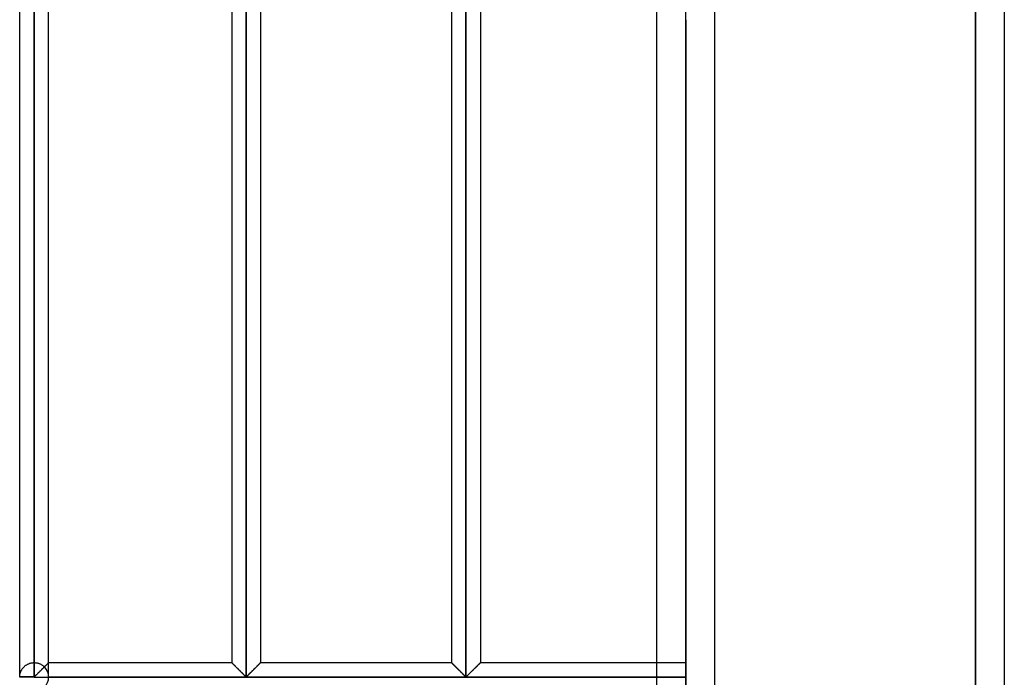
# Model space of a CAD drawing. Header units: millimetres. Extents: x -315 to 376, y -690 to 690.
# Tile 12 of 20: x -315 to -145, y 113 to 227. Entities that reach past the tile are written whole.
import ezdxf

# ---------------------------------------------------------------- set-up
doc = ezdxf.new("R2010")
doc.units = ezdxf.units.MM
doc.layers.add('MAIN-1', color=7, linetype='Continuous')
doc.layers.add('MAIN-2', color=7, linetype='Continuous')

msp = doc.modelspace()

# ---------------------------------------------------------------- linework, layer by layer
at = {"layer": 'MAIN-1'}
for p, q in [((-200, -690), (-200, 690)), ((-315, 113.4), (-315, 339.93)), ((-312.5, 113.4), (-312.5, 339.93)), ((-275.9, 339.93), (-275.9, 113.4)), ((-237.95, 339.93), (-237.95, 113.4)), ((-310, 115.83), (-310, 337.5)), ((-278.4, 337.5), (-278.4, 115.83)), ((-273.4, 337.5), (-273.4, 115.83)), ((-240.45, 337.5), (-240.45, 115.83)), ((-235.45, 337.5), (-235.45, 115.83)), ((-205, 115.83), (-205, 268)), ((-310.2, 115.64), (-310.26, 115.57)), ((-310.14, 115.7), (-310.2, 115.64)), ((-310.09, 115.74), (-310.14, 115.7)), ((-310.05, 115.78), (-310.09, 115.74)), ((-310.02, 115.81), (-310.05, 115.78)), ((-310.01, 115.83), (-310.02, 115.81)), ((-310, 115.83), (-310.01, 115.83)), ((-310, 115.83), (-278.4, 115.83)), ((-278.39, 115.83), (-278.4, 115.83)), ((-278.38, 115.81), (-278.39, 115.83)), ((-278.36, 115.79), (-278.38, 115.81)), ((-278.33, 115.76), (-278.36, 115.79)), ((-278.29, 115.72), (-278.33, 115.76)), ((-278.24, 115.67), (-278.29, 115.72)), ((-278.18, 115.61), (-278.24, 115.67)), ((-278.12, 115.55), (-278.18, 115.61)), ((-273.62, 115.61), (-273.68, 115.55)), ((-273.56, 115.67), (-273.62, 115.61)), ((-273.51, 115.72), (-273.56, 115.67)), ((-273.47, 115.76), (-273.51, 115.72)), ((-273.44, 115.79), (-273.47, 115.76)), ((-273.42, 115.81), (-273.44, 115.79)), ((-273.41, 115.83), (-273.42, 115.81)), ((-273.4, 115.83), (-273.41, 115.83)), ((-273.4, 115.83), (-240.45, 115.83)), ((-240.44, 115.83), (-240.45, 115.83)), ((-240.43, 115.81), (-240.44, 115.83)), ((-240.41, 115.79), (-240.43, 115.81)), ((-240.38, 115.76), (-240.41, 115.79)), ((-240.34, 115.72), (-240.38, 115.76)), ((-240.29, 115.67), (-240.34, 115.72)), ((-240.23, 115.61), (-240.29, 115.67)), ((-240.17, 115.55), (-240.23, 115.61)), ((-235.67, 115.61), (-235.73, 115.55)), ((-235.61, 115.67), (-235.67, 115.61)), ((-235.56, 115.72), (-235.61, 115.67)), ((-235.52, 115.76), (-235.56, 115.72)), ((-235.49, 115.79), (-235.52, 115.76)), ((-235.47, 115.81), (-235.49, 115.79)), ((-235.46, 115.83), (-235.47, 115.81)), ((-235.45, 115.83), (-235.46, 115.83)), ((-235.45, 115.83), (-200, 115.83)), ((-311.84, 113.99), (-311.94, 113.89)), ((-311.74, 114.1), (-311.84, 113.99)), ((-311.63, 114.2), (-311.74, 114.1)), ((-311.53, 114.31), (-311.63, 114.2)), ((-311.42, 114.41), (-311.53, 114.31)), ((-311.31, 114.52), (-311.42, 114.41)), ((-311.2, 114.63), (-311.31, 114.52)), ((-311.1, 114.74), (-311.2, 114.63)), ((-310.99, 114.84), (-311.1, 114.74)), ((-310.89, 114.95), (-310.99, 114.84)), ((-310.79, 115.05), (-310.89, 114.95)), ((-310.69, 115.14), (-310.79, 115.05)), ((-310.6, 115.24), (-310.69, 115.14)), ((-310.51, 115.33), (-310.6, 115.24)), ((-310.42, 115.42), (-310.51, 115.33)), ((-310.34, 115.5), (-310.42, 115.42)), ((-310.26, 115.57), (-310.34, 115.5)), ((-278.05, 115.48), (-278.12, 115.55)), ((-277.97, 115.41), (-278.05, 115.48)), ((-277.89, 115.33), (-277.97, 115.41)), ((-277.81, 115.25), (-277.89, 115.33)), ((-277.73, 115.16), (-277.81, 115.25)), ((-277.64, 115.07), (-277.73, 115.16)), ((-277.55, 114.98), (-277.64, 115.07)), ((-277.46, 114.89), (-277.55, 114.98)), ((-277.36, 114.8), (-277.46, 114.89)), ((-277.26, 114.7), (-277.36, 114.8)), ((-277.17, 114.6), (-277.26, 114.7)), ((-277.07, 114.5), (-277.17, 114.6)), ((-276.97, 114.41), (-277.07, 114.5)), ((-276.87, 114.31), (-276.97, 114.41)), ((-276.77, 114.21), (-276.87, 114.31)), ((-276.68, 114.12), (-276.77, 114.21)), ((-276.58, 114.02), (-276.68, 114.12)), ((-276.49, 113.93), (-276.58, 114.02)), ((-276.4, 113.84), (-276.49, 113.93)), ((-275.31, 113.93), (-275.4, 113.84)), ((-275.22, 114.02), (-275.31, 113.93)), ((-275.12, 114.12), (-275.22, 114.02)), ((-275.03, 114.21), (-275.12, 114.12)), ((-274.93, 114.31), (-275.03, 114.21)), ((-274.83, 114.41), (-274.93, 114.31)), ((-274.73, 114.5), (-274.83, 114.41)), ((-274.63, 114.6), (-274.73, 114.5)), ((-274.54, 114.7), (-274.63, 114.6)), ((-274.44, 114.8), (-274.54, 114.7)), ((-274.34, 114.89), (-274.44, 114.8)), ((-274.25, 114.98), (-274.34, 114.89)), ((-274.16, 115.07), (-274.25, 114.98)), ((-274.07, 115.16), (-274.16, 115.07)), ((-273.99, 115.25), (-274.07, 115.16)), ((-273.91, 115.33), (-273.99, 115.25)), ((-273.83, 115.41), (-273.91, 115.33)), ((-273.75, 115.48), (-273.83, 115.41)), ((-273.68, 115.55), (-273.75, 115.48)), ((-240.1, 115.48), (-240.17, 115.55)), ((-240.02, 115.41), (-240.1, 115.48)), ((-239.94, 115.33), (-240.02, 115.41)), ((-239.86, 115.25), (-239.94, 115.33)), ((-239.78, 115.16), (-239.86, 115.25)), ((-239.69, 115.07), (-239.78, 115.16)), ((-239.6, 114.98), (-239.69, 115.07)), ((-239.51, 114.89), (-239.6, 114.98)), ((-239.41, 114.8), (-239.51, 114.89)), ((-239.31, 114.7), (-239.41, 114.8)), ((-239.22, 114.6), (-239.31, 114.7)), ((-239.12, 114.5), (-239.22, 114.6)), ((-239.02, 114.41), (-239.12, 114.5)), ((-238.92, 114.31), (-239.02, 114.41)), ((-238.82, 114.21), (-238.92, 114.31)), ((-238.73, 114.12), (-238.82, 114.21)), ((-238.63, 114.02), (-238.73, 114.12)), ((-238.54, 113.93), (-238.63, 114.02)), ((-238.45, 113.84), (-238.54, 113.93)), ((-237.36, 113.93), (-237.45, 113.84)), ((-237.27, 114.02), (-237.36, 113.93)), ((-237.17, 114.12), (-237.27, 114.02)), ((-237.08, 114.21), (-237.17, 114.12)), ((-236.98, 114.31), (-237.08, 114.21)), ((-236.88, 114.41), (-236.98, 114.31)), ((-236.78, 114.5), (-236.88, 114.41)), ((-236.68, 114.6), (-236.78, 114.5)), ((-236.59, 114.7), (-236.68, 114.6)), ((-236.49, 114.8), (-236.59, 114.7)), ((-236.39, 114.89), (-236.49, 114.8)), ((-236.3, 114.98), (-236.39, 114.89)), ((-236.21, 115.07), (-236.3, 114.98)), ((-236.12, 115.16), (-236.21, 115.07)), ((-236.04, 115.25), (-236.12, 115.16)), ((-235.96, 115.33), (-236.04, 115.25)), ((-235.88, 115.41), (-235.96, 115.33)), ((-235.8, 115.48), (-235.88, 115.41)), ((-235.73, 115.55), (-235.8, 115.48)), ((-312.5, 113.4), (-315, 113.4)), ((-312.5, 113.33), (-315, 113.33)), ((-312.4, 113.46), (-312.5, 113.4)), ((-312.5, 113.33), (-312.5, 113.4)), ((-312.5, 113.33), (-200, 113.33)), ((-312.5, 113.26), (-312.5, 113.33)), ((-312.31, 113.53), (-312.4, 113.46)), ((-312.23, 113.62), (-312.31, 113.53)), ((-312.14, 113.7), (-312.23, 113.62)), ((-312.04, 113.8), (-312.14, 113.7)), ((-311.94, 113.89), (-312.04, 113.8)), ((-276.31, 113.75), (-276.4, 113.84)), ((-276.23, 113.67), (-276.31, 113.75)), ((-276.15, 113.59), (-276.23, 113.67)), ((-276.07, 113.52), (-276.15, 113.59)), ((-276, 113.45), (-276.07, 113.52)), ((-275.9, 113.4), (-276, 113.45)), ((-275.8, 113.45), (-275.9, 113.4)), ((-275.73, 113.52), (-275.8, 113.45)), ((-275.65, 113.59), (-275.73, 113.52)), ((-275.57, 113.67), (-275.65, 113.59)), ((-275.49, 113.75), (-275.57, 113.67)), ((-275.4, 113.84), (-275.49, 113.75)), ((-238.36, 113.75), (-238.45, 113.84)), ((-238.28, 113.67), (-238.36, 113.75)), ((-238.2, 113.59), (-238.28, 113.67)), ((-238.12, 113.52), (-238.2, 113.59)), ((-238.05, 113.45), (-238.12, 113.52)), ((-237.95, 113.4), (-238.05, 113.45)), ((-237.85, 113.45), (-237.95, 113.4)), ((-237.78, 113.52), (-237.85, 113.45)), ((-237.7, 113.59), (-237.78, 113.52)), ((-237.62, 113.67), (-237.7, 113.59)), ((-237.54, 113.75), (-237.62, 113.67)), ((-237.45, 113.84), (-237.54, 113.75))]:
    msp.add_line(p, q, dxfattribs=at)
for start, end in [(178.3794, 180), (180, 181.6206)]:
    msp.add_arc((-312.5, 113.33), 2.5, start, end, dxfattribs=at)
at = {"layer": 'MAIN-2'}
for p, q in [((-195, -685), (-195, 685)), ((-149.97, 516.24), (-149.97, -70.9)), ((-312.5, 339.93), (-312.5, 113.4)), ((-275.9, 113.4), (-275.9, 339.93)), ((-275.9, 339.93), (-275.9, 113.4)), ((-275.9, 113.4), (-275.9, 339.93)), ((-237.95, 113.4), (-237.95, 339.93)), ((-237.95, 339.93), (-237.95, 113.4)), ((-237.95, 113.4), (-237.95, 339.93)), ((-312.5, 337.5), (-312.5, 115.83)), ((-312.5, 337.5), (-312.5, 115.83)), ((-312.5, 115.83), (-312.5, 337.5)), ((-312.5, 337.5), (-312.5, 115.83)), ((-312.5, 115.83), (-312.5, 337.5)), ((-312.5, 337.5), (-312.5, 115.83)), ((-312.5, 115.83), (-312.5, 337.5)), ((-312.5, 337.5), (-312.5, 115.83)), ((-312.5, 115.83), (-312.5, 337.5)), ((-312.5, 337.5), (-312.5, 115.83)), ((-312.5, 115.83), (-312.5, 337.5)), ((-312.5, 337.5), (-312.5, 115.83)), ((-312.5, 115.83), (-312.5, 337.5)), ((-312.5, 337.5), (-312.5, 115.83)), ((-312.5, 115.83), (-312.5, 337.5)), ((-312.5, 337.5), (-312.5, 115.83)), ((-312.5, 115.83), (-312.5, 337.5)), ((-312.5, 337.5), (-312.5, 115.83)), ((-312.5, 115.83), (-312.5, 337.5)), ((-312.5, 337.5), (-312.5, 115.83)), ((-312.5, 115.83), (-312.5, 337.5)), ((-312.5, 337.5), (-312.5, 115.83)), ((-312.5, 115.83), (-312.5, 337.5)), ((-312.5, 337.5), (-312.5, 115.83)), ((-312.5, 115.83), (-312.5, 337.5)), ((-312.5, 337.5), (-312.5, 115.83)), ((-312.5, 115.83), (-312.5, 337.5)), ((-312.5, 337.5), (-312.5, 115.83)), ((-312.5, 115.83), (-312.5, 337.5)), ((-312.5, 337.5), (-312.5, 115.83)), ((-312.5, 115.83), (-312.5, 337.5)), ((-312.5, 337.5), (-312.5, 115.83)), ((-312.5, 115.83), (-312.5, 337.5)), ((-312.5, 337.5), (-312.5, 115.83)), ((-312.5, 115.83), (-312.5, 337.5)), ((-312.5, 337.5), (-312.5, 115.83)), ((-312.5, 115.83), (-312.5, 337.5)), ((-312.5, 337.5), (-312.5, 115.83)), ((-312.5, 115.83), (-312.5, 337.5)), ((-312.5, 337.5), (-312.5, 115.83)), ((-312.5, 115.83), (-312.5, 337.5)), ((-312.5, 337.5), (-312.5, 115.83)), ((-312.5, 115.83), (-312.5, 337.5)), ((-312.5, 337.5), (-312.5, 115.83)), ((-312.5, 115.83), (-312.5, 337.5)), ((-312.5, 337.5), (-312.5, 115.83)), ((-312.5, 115.83), (-312.5, 337.5)), ((-312.5, 115.83), (-312.5, 337.5)), ((-145, 268), (-145, 0)), ((-150, 0), (-150, 252.9)), ((-150, 228.04), (-150, 0)), ((-199.99, 226.82), (-199.99, 0)), ((-313.62, 115.57), (-313.52, 115.61)), ((-313.52, 115.61), (-313.43, 115.65)), ((-313.43, 115.65), (-313.33, 115.69)), ((-313.33, 115.69), (-313.23, 115.72)), ((-313.23, 115.72), (-313.13, 115.75)), ((-313.13, 115.75), (-313.03, 115.78)), ((-313.03, 115.78), (-312.92, 115.8)), ((-312.92, 115.8), (-312.82, 115.81)), ((-312.82, 115.81), (-312.71, 115.82)), ((-312.71, 115.82), (-312.61, 115.83)), ((-312.61, 115.83), (-312.5, 115.83)), ((-312.5, 115.83), (-312.39, 115.83)), ((-312.39, 115.83), (-312.28, 115.82)), ((-312.28, 115.82), (-312.17, 115.81)), ((-312.17, 115.81), (-312.07, 115.8)), ((-312.07, 115.8), (-311.96, 115.77)), ((-311.96, 115.77), (-311.85, 115.75)), ((-311.85, 115.75), (-311.75, 115.72)), ((-311.75, 115.72), (-311.65, 115.68)), ((-311.65, 115.68), (-311.55, 115.65)), ((-311.55, 115.65), (-311.45, 115.6)), ((-311.45, 115.6), (-311.36, 115.56)), ((-310.27, 115.56), (-310.22, 115.61)), ((-310.22, 115.61), (-310.27, 115.57)), ((-310.25, 115.59), (-310.17, 115.66)), ((-310.18, 115.66), (-310.22, 115.61)), ((-310.22, 115.61), (-310.18, 115.65)), ((-310.14, 115.7), (-310.18, 115.66)), ((-310.18, 115.65), (-310.14, 115.69)), ((-310.17, 115.66), (-310.11, 115.72)), ((-310.14, 115.69), (-310.11, 115.73)), ((-310.11, 115.73), (-310.14, 115.7)), ((-310.11, 115.72), (-310.06, 115.77)), ((-310.11, 115.73), (-310.08, 115.76)), ((-310.08, 115.76), (-310.11, 115.73)), ((-310.08, 115.76), (-310.05, 115.78)), ((-310.05, 115.78), (-310.08, 115.76)), ((-310.06, 115.77), (-310.03, 115.8)), ((-310.05, 115.78), (-310.03, 115.8)), ((-310.03, 115.8), (-310.05, 115.78)), ((-310.03, 115.8), (-310.01, 115.83)), ((-310.03, 115.8), (-310.02, 115.82)), ((-310.02, 115.82), (-310.03, 115.8)), ((-310.02, 115.82), (-310.01, 115.83)), ((-310.01, 115.83), (-310.02, 115.82)), ((-310.01, 115.83), (-310, 115.83)), ((-310.01, 115.83), (-310, 115.83)), ((-310, 115.83), (-310.01, 115.83)), ((-310, 115.83), (-310, 115.83)), ((-310, 113.4), (-310, 115.83)), ((-278.4, 115.83), (-278.39, 115.83)), ((-278.39, 115.82), (-278.4, 115.83)), ((-278.4, 115.83), (-278.4, 115.83)), ((-278.4, 115.83), (-278.39, 115.82)), ((-278.39, 115.83), (-278.38, 115.81)), ((-278.37, 115.81), (-278.39, 115.82)), ((-278.39, 115.82), (-278.37, 115.81)), ((-278.38, 115.81), (-278.36, 115.79)), ((-278.34, 115.78), (-278.37, 115.81)), ((-278.37, 115.81), (-278.34, 115.78)), ((-278.36, 115.79), (-278.33, 115.76)), ((-278.31, 115.74), (-278.34, 115.78)), ((-278.34, 115.78), (-278.31, 115.74)), ((-278.33, 115.76), (-278.29, 115.72)), ((-278.27, 115.7), (-278.31, 115.74)), ((-278.31, 115.74), (-278.27, 115.7)), ((-278.29, 115.72), (-278.24, 115.67)), ((-278.21, 115.65), (-278.27, 115.7)), ((-278.27, 115.7), (-278.21, 115.65)), ((-278.24, 115.67), (-278.18, 115.61)), ((-278.16, 115.59), (-278.21, 115.65)), ((-278.21, 115.65), (-278.16, 115.59)), ((-278.18, 115.61), (-278.12, 115.55)), ((-273.68, 115.55), (-273.62, 115.61)), ((-273.64, 115.59), (-273.59, 115.65)), ((-273.59, 115.65), (-273.64, 115.59)), ((-273.62, 115.61), (-273.56, 115.67)), ((-273.59, 115.65), (-273.53, 115.7)), ((-273.53, 115.7), (-273.59, 115.65)), ((-273.56, 115.67), (-273.51, 115.72)), ((-273.53, 115.7), (-273.49, 115.74)), ((-273.49, 115.74), (-273.53, 115.7)), ((-273.51, 115.72), (-273.47, 115.76)), ((-273.49, 115.74), (-273.46, 115.78)), ((-273.46, 115.78), (-273.49, 115.74)), ((-273.47, 115.76), (-273.44, 115.79)), ((-273.46, 115.78), (-273.43, 115.81)), ((-273.43, 115.81), (-273.46, 115.78)), ((-273.44, 115.79), (-273.42, 115.81)), ((-273.43, 115.81), (-273.41, 115.82)), ((-273.41, 115.82), (-273.43, 115.81)), ((-273.42, 115.81), (-273.41, 115.83)), ((-273.41, 115.82), (-273.4, 115.83)), ((-273.4, 115.83), (-273.41, 115.82)), ((-273.41, 115.83), (-273.4, 115.83)), ((-273.4, 115.83), (-273.4, 115.83)), ((-240.45, 115.83), (-240.44, 115.83)), ((-240.44, 115.82), (-240.45, 115.83)), ((-240.45, 115.83), (-240.45, 115.83)), ((-240.45, 115.83), (-240.44, 115.82)), ((-240.44, 115.83), (-240.43, 115.81)), ((-240.42, 115.81), (-240.44, 115.82)), ((-240.44, 115.82), (-240.42, 115.81)), ((-240.43, 115.81), (-240.41, 115.79)), ((-240.39, 115.78), (-240.42, 115.81)), ((-240.42, 115.81), (-240.39, 115.78)), ((-240.41, 115.79), (-240.38, 115.76)), ((-240.36, 115.74), (-240.39, 115.78)), ((-240.39, 115.78), (-240.36, 115.74)), ((-240.38, 115.76), (-240.34, 115.72)), ((-240.32, 115.7), (-240.36, 115.74)), ((-240.36, 115.74), (-240.32, 115.7)), ((-240.34, 115.72), (-240.29, 115.67)), ((-240.26, 115.65), (-240.32, 115.7)), ((-240.32, 115.7), (-240.26, 115.65)), ((-240.29, 115.67), (-240.23, 115.61)), ((-240.21, 115.59), (-240.26, 115.65)), ((-240.26, 115.65), (-240.21, 115.59)), ((-240.23, 115.61), (-240.17, 115.55)), ((-235.73, 115.55), (-235.67, 115.61)), ((-235.69, 115.59), (-235.64, 115.65)), ((-235.64, 115.65), (-235.69, 115.59)), ((-235.67, 115.61), (-235.61, 115.67)), ((-235.64, 115.65), (-235.58, 115.7)), ((-235.58, 115.7), (-235.64, 115.65)), ((-235.61, 115.67), (-235.56, 115.72)), ((-235.58, 115.7), (-235.54, 115.74)), ((-235.54, 115.74), (-235.58, 115.7)), ((-235.56, 115.72), (-235.52, 115.76)), ((-235.54, 115.74), (-235.51, 115.78)), ((-235.51, 115.78), (-235.54, 115.74)), ((-235.52, 115.76), (-235.49, 115.79)), ((-235.51, 115.78), (-235.48, 115.81)), ((-235.48, 115.81), (-235.51, 115.78)), ((-235.49, 115.79), (-235.47, 115.81)), ((-235.48, 115.81), (-235.46, 115.82)), ((-235.46, 115.82), (-235.48, 115.81)), ((-235.47, 115.81), (-235.46, 115.83)), ((-235.46, 115.82), (-235.45, 115.83)), ((-235.45, 115.83), (-235.46, 115.82)), ((-235.46, 115.83), (-235.45, 115.83)), ((-235.45, 115.83), (-235.45, 115.83)), ((-205, 110.83), (-205, 115.83)), ((-314.94, 113.87), (-314.93, 113.93)), ((-314.93, 113.93), (-314.91, 114)), ((-314.91, 114), (-314.89, 114.06)), ((-314.89, 114.06), (-314.87, 114.13)), ((-314.87, 114.13), (-314.85, 114.19)), ((-314.85, 114.19), (-314.82, 114.26)), ((-314.82, 114.26), (-314.79, 114.33)), ((-314.79, 114.33), (-314.76, 114.4)), ((-314.76, 114.4), (-314.73, 114.47)), ((-314.73, 114.47), (-314.69, 114.54)), ((-314.69, 114.54), (-314.65, 114.61)), ((-314.65, 114.61), (-314.61, 114.67)), ((-314.61, 114.67), (-314.57, 114.74)), ((-314.57, 114.74), (-314.52, 114.81)), ((-314.52, 114.81), (-314.47, 114.88)), ((-314.47, 114.88), (-314.41, 114.94)), ((-314.41, 114.94), (-314.36, 115.01)), ((-314.36, 115.01), (-314.3, 115.07)), ((-314.3, 115.07), (-314.24, 115.13)), ((-314.24, 115.13), (-314.17, 115.19)), ((-314.17, 115.19), (-314.1, 115.25)), ((-314.1, 115.25), (-314.03, 115.31)), ((-314.03, 115.31), (-313.96, 115.37)), ((-313.96, 115.37), (-313.88, 115.42)), ((-313.88, 115.42), (-313.79, 115.47)), ((-313.79, 115.47), (-313.71, 115.52)), ((-313.71, 115.52), (-313.62, 115.57)), ((-311.94, 113.9), (-311.87, 113.97)), ((-311.87, 113.97), (-311.8, 114.04)), ((-311.8, 114.04), (-311.73, 114.11)), ((-311.73, 114.11), (-311.66, 114.18)), ((-311.66, 114.18), (-311.59, 114.25)), ((-311.59, 114.25), (-311.52, 114.32)), ((-311.52, 114.32), (-311.45, 114.39)), ((-311.45, 114.39), (-311.37, 114.46)), ((-311.37, 114.46), (-311.3, 114.54)), ((-311.36, 115.56), (-311.27, 115.51)), ((-311.3, 114.54), (-311.23, 114.61)), ((-311.27, 115.51), (-311.18, 115.46)), ((-311.23, 114.61), (-311.15, 114.68)), ((-311.18, 115.46), (-311.1, 115.4)), ((-311.15, 114.68), (-311.08, 114.75)), ((-311.1, 115.4), (-311.02, 115.35)), ((-311.08, 114.75), (-311.01, 114.82)), ((-311.02, 115.35), (-310.94, 115.29)), ((-311.01, 114.82), (-310.94, 114.89)), ((-310.94, 115.29), (-310.87, 115.23)), ((-310.94, 114.89), (-310.87, 114.96)), ((-310.87, 115.23), (-310.8, 115.16)), ((-310.87, 114.96), (-310.81, 115.03)), ((-310.81, 115.03), (-310.74, 115.1)), ((-310.8, 115.16), (-310.73, 115.1)), ((-310.74, 115.1), (-310.67, 115.16)), ((-310.73, 115.1), (-310.63, 115.21)), ((-310.67, 115.17), (-310.73, 115.1)), ((-310.6, 115.23), (-310.67, 115.17)), ((-310.67, 115.16), (-310.61, 115.22)), ((-310.63, 115.21), (-310.52, 115.31)), ((-310.61, 115.22), (-310.55, 115.29)), ((-310.54, 115.29), (-310.6, 115.23)), ((-310.55, 115.29), (-310.49, 115.35)), ((-310.48, 115.35), (-310.54, 115.29)), ((-310.52, 115.31), (-310.42, 115.41)), ((-310.49, 115.35), (-310.43, 115.4)), ((-310.42, 115.41), (-310.48, 115.35)), ((-310.43, 115.4), (-310.37, 115.46)), ((-310.42, 115.41), (-310.33, 115.5)), ((-310.37, 115.47), (-310.42, 115.41)), ((-310.32, 115.52), (-310.37, 115.47)), ((-310.37, 115.46), (-310.32, 115.51)), ((-310.33, 115.5), (-310.25, 115.59)), ((-310.27, 115.57), (-310.32, 115.52)), ((-310.32, 115.51), (-310.27, 115.56)), ((-278.09, 115.53), (-278.16, 115.59)), ((-278.16, 115.59), (-278.09, 115.53)), ((-278.12, 115.55), (-278.05, 115.48)), ((-278.02, 115.46), (-278.09, 115.53)), ((-278.09, 115.53), (-278.02, 115.46)), ((-278.05, 115.48), (-277.97, 115.41)), ((-277.95, 115.38), (-278.02, 115.46)), ((-278.02, 115.46), (-277.95, 115.38)), ((-277.97, 115.41), (-277.89, 115.33)), ((-277.87, 115.3), (-277.95, 115.38)), ((-277.95, 115.38), (-277.87, 115.3)), ((-277.89, 115.33), (-277.81, 115.25)), ((-277.78, 115.22), (-277.87, 115.3)), ((-277.87, 115.3), (-277.78, 115.22)), ((-277.81, 115.25), (-277.73, 115.16)), ((-277.7, 115.13), (-277.78, 115.22)), ((-277.78, 115.22), (-277.7, 115.13)), ((-277.73, 115.16), (-277.64, 115.07)), ((-277.61, 115.05), (-277.7, 115.13)), ((-277.7, 115.13), (-277.61, 115.05)), ((-277.64, 115.07), (-277.55, 114.98)), ((-277.52, 114.96), (-277.61, 115.05)), ((-277.61, 115.05), (-277.52, 114.96)), ((-277.55, 114.98), (-277.46, 114.89)), ((-277.43, 114.87), (-277.52, 114.96)), ((-277.52, 114.96), (-277.43, 114.87)), ((-277.46, 114.89), (-277.36, 114.8)), ((-277.34, 114.77), (-277.43, 114.87)), ((-277.43, 114.87), (-277.34, 114.77)), ((-277.36, 114.8), (-277.26, 114.7)), ((-277.24, 114.68), (-277.34, 114.77)), ((-277.34, 114.77), (-277.24, 114.68)), ((-277.26, 114.7), (-277.17, 114.6)), ((-277.15, 114.58), (-277.24, 114.68)), ((-277.24, 114.68), (-277.15, 114.58)), ((-277.17, 114.6), (-277.07, 114.5)), ((-277.05, 114.48), (-277.15, 114.58)), ((-277.15, 114.58), (-277.05, 114.48)), ((-277.07, 114.5), (-276.97, 114.41)), ((-276.95, 114.39), (-277.05, 114.48)), ((-277.05, 114.48), (-276.95, 114.39)), ((-276.97, 114.41), (-276.87, 114.31)), ((-276.86, 114.29), (-276.95, 114.39)), ((-276.95, 114.39), (-276.86, 114.29)), ((-276.87, 114.31), (-276.77, 114.21)), ((-276.76, 114.2), (-276.86, 114.29)), ((-276.86, 114.29), (-276.76, 114.2)), ((-276.77, 114.21), (-276.68, 114.12)), ((-276.67, 114.1), (-276.76, 114.2)), ((-276.76, 114.2), (-276.67, 114.1)), ((-276.68, 114.12), (-276.58, 114.02)), ((-276.57, 114.01), (-276.67, 114.1)), ((-276.67, 114.1), (-276.57, 114.01)), ((-276.58, 114.02), (-276.49, 113.93)), ((-276.48, 113.92), (-276.57, 114.01)), ((-276.57, 114.01), (-276.48, 113.92)), ((-276.49, 113.93), (-276.4, 113.84)), ((-276.39, 113.83), (-276.48, 113.92)), ((-276.48, 113.92), (-276.39, 113.83)), ((-275.41, 113.83), (-275.32, 113.92)), ((-275.32, 113.92), (-275.41, 113.83)), ((-275.4, 113.84), (-275.31, 113.93)), ((-275.32, 113.92), (-275.23, 114.01)), ((-275.23, 114.01), (-275.32, 113.92)), ((-275.31, 113.93), (-275.22, 114.02)), ((-275.23, 114.01), (-275.13, 114.1)), ((-275.13, 114.1), (-275.23, 114.01)), ((-275.22, 114.02), (-275.12, 114.12)), ((-275.13, 114.1), (-275.04, 114.2)), ((-275.04, 114.2), (-275.13, 114.1)), ((-275.12, 114.12), (-275.03, 114.21)), ((-275.04, 114.2), (-274.94, 114.29)), ((-274.94, 114.29), (-275.04, 114.2)), ((-275.03, 114.21), (-274.93, 114.31)), ((-274.94, 114.29), (-274.85, 114.39)), ((-274.85, 114.39), (-274.94, 114.29)), ((-274.93, 114.31), (-274.83, 114.41)), ((-274.85, 114.39), (-274.75, 114.48)), ((-274.75, 114.48), (-274.85, 114.39)), ((-274.83, 114.41), (-274.73, 114.5)), ((-274.75, 114.48), (-274.65, 114.58)), ((-274.65, 114.58), (-274.75, 114.48)), ((-274.73, 114.5), (-274.63, 114.6)), ((-274.65, 114.58), (-274.56, 114.68)), ((-274.56, 114.68), (-274.65, 114.58)), ((-274.63, 114.6), (-274.54, 114.7)), ((-274.56, 114.68), (-274.46, 114.77)), ((-274.46, 114.77), (-274.56, 114.68)), ((-274.54, 114.7), (-274.44, 114.8)), ((-274.46, 114.77), (-274.37, 114.87)), ((-274.37, 114.87), (-274.46, 114.77)), ((-274.44, 114.8), (-274.34, 114.89)), ((-274.37, 114.87), (-274.28, 114.96)), ((-274.28, 114.96), (-274.37, 114.87)), ((-274.34, 114.89), (-274.25, 114.98)), ((-274.28, 114.96), (-274.19, 115.05)), ((-274.19, 115.05), (-274.28, 114.96)), ((-274.25, 114.98), (-274.16, 115.07)), ((-274.19, 115.05), (-274.1, 115.13)), ((-274.1, 115.13), (-274.19, 115.05)), ((-274.16, 115.07), (-274.07, 115.16)), ((-274.1, 115.13), (-274.02, 115.22)), ((-274.02, 115.22), (-274.1, 115.13)), ((-274.07, 115.16), (-273.99, 115.25)), ((-274.02, 115.22), (-273.93, 115.3)), ((-273.93, 115.3), (-274.02, 115.22)), ((-273.99, 115.25), (-273.91, 115.33)), ((-273.93, 115.3), (-273.85, 115.38)), ((-273.85, 115.38), (-273.93, 115.3)), ((-273.91, 115.33), (-273.83, 115.41)), ((-273.85, 115.38), (-273.78, 115.46)), ((-273.78, 115.46), (-273.85, 115.38)), ((-273.83, 115.41), (-273.75, 115.48)), ((-273.78, 115.46), (-273.71, 115.53)), ((-273.71, 115.53), (-273.78, 115.46)), ((-273.75, 115.48), (-273.68, 115.55)), ((-273.71, 115.53), (-273.64, 115.59)), ((-273.64, 115.59), (-273.71, 115.53)), ((-240.14, 115.53), (-240.21, 115.59)), ((-240.21, 115.59), (-240.14, 115.53)), ((-240.17, 115.55), (-240.1, 115.48)), ((-240.07, 115.46), (-240.14, 115.53)), ((-240.14, 115.53), (-240.07, 115.46)), ((-240.1, 115.48), (-240.02, 115.41)), ((-240, 115.38), (-240.07, 115.46)), ((-240.07, 115.46), (-240, 115.38)), ((-240.02, 115.41), (-239.94, 115.33)), ((-239.92, 115.3), (-240, 115.38)), ((-240, 115.38), (-239.92, 115.3)), ((-239.94, 115.33), (-239.86, 115.25)), ((-239.83, 115.22), (-239.92, 115.3)), ((-239.92, 115.3), (-239.83, 115.22)), ((-239.86, 115.25), (-239.78, 115.16)), ((-239.75, 115.13), (-239.83, 115.22)), ((-239.83, 115.22), (-239.75, 115.13)), ((-239.78, 115.16), (-239.69, 115.07)), ((-239.66, 115.05), (-239.75, 115.13)), ((-239.75, 115.13), (-239.66, 115.05)), ((-239.69, 115.07), (-239.6, 114.98)), ((-239.57, 114.96), (-239.66, 115.05)), ((-239.66, 115.05), (-239.57, 114.96)), ((-239.6, 114.98), (-239.51, 114.89)), ((-239.48, 114.87), (-239.57, 114.96)), ((-239.57, 114.96), (-239.48, 114.87)), ((-239.51, 114.89), (-239.41, 114.8)), ((-239.39, 114.77), (-239.48, 114.87)), ((-239.48, 114.87), (-239.39, 114.77)), ((-239.41, 114.8), (-239.31, 114.7)), ((-239.29, 114.68), (-239.39, 114.77)), ((-239.39, 114.77), (-239.29, 114.68)), ((-239.31, 114.7), (-239.22, 114.6)), ((-239.2, 114.58), (-239.29, 114.68)), ((-239.29, 114.68), (-239.2, 114.58)), ((-239.22, 114.6), (-239.12, 114.5)), ((-239.1, 114.48), (-239.2, 114.58)), ((-239.2, 114.58), (-239.1, 114.48)), ((-239.12, 114.5), (-239.02, 114.41)), ((-239, 114.39), (-239.1, 114.48)), ((-239.1, 114.48), (-239, 114.39)), ((-239.02, 114.41), (-238.92, 114.31)), ((-238.91, 114.29), (-239, 114.39)), ((-239, 114.39), (-238.91, 114.29)), ((-238.92, 114.31), (-238.82, 114.21)), ((-238.81, 114.2), (-238.91, 114.29)), ((-238.91, 114.29), (-238.81, 114.2)), ((-238.82, 114.21), (-238.73, 114.12)), ((-238.72, 114.1), (-238.81, 114.2)), ((-238.81, 114.2), (-238.72, 114.1)), ((-238.73, 114.12), (-238.63, 114.02)), ((-238.62, 114.01), (-238.72, 114.1)), ((-238.72, 114.1), (-238.62, 114.01)), ((-238.63, 114.02), (-238.54, 113.93)), ((-238.53, 113.92), (-238.62, 114.01)), ((-238.62, 114.01), (-238.53, 113.92)), ((-238.54, 113.93), (-238.45, 113.84)), ((-238.44, 113.83), (-238.53, 113.92)), ((-238.53, 113.92), (-238.44, 113.83)), ((-237.46, 113.83), (-237.37, 113.92)), ((-237.37, 113.92), (-237.46, 113.83)), ((-237.45, 113.84), (-237.36, 113.93)), ((-237.37, 113.92), (-237.28, 114.01)), ((-237.28, 114.01), (-237.37, 113.92)), ((-237.36, 113.93), (-237.27, 114.02)), ((-237.28, 114.01), (-237.18, 114.1)), ((-237.18, 114.1), (-237.28, 114.01)), ((-237.27, 114.02), (-237.17, 114.12)), ((-237.18, 114.1), (-237.09, 114.2)), ((-237.09, 114.2), (-237.18, 114.1)), ((-237.17, 114.12), (-237.08, 114.21)), ((-237.09, 114.2), (-236.99, 114.29)), ((-236.99, 114.29), (-237.09, 114.2)), ((-237.08, 114.21), (-236.98, 114.31)), ((-236.99, 114.29), (-236.9, 114.39)), ((-236.9, 114.39), (-236.99, 114.29)), ((-236.98, 114.31), (-236.88, 114.41)), ((-236.9, 114.39), (-236.8, 114.48)), ((-236.8, 114.48), (-236.9, 114.39)), ((-236.88, 114.41), (-236.78, 114.5)), ((-236.8, 114.48), (-236.7, 114.58)), ((-236.7, 114.58), (-236.8, 114.48)), ((-236.78, 114.5), (-236.68, 114.6)), ((-236.7, 114.58), (-236.61, 114.68)), ((-236.61, 114.68), (-236.7, 114.58)), ((-236.68, 114.6), (-236.59, 114.7)), ((-236.61, 114.68), (-236.51, 114.77)), ((-236.51, 114.77), (-236.61, 114.68)), ((-236.59, 114.7), (-236.49, 114.8)), ((-236.51, 114.77), (-236.42, 114.87)), ((-236.42, 114.87), (-236.51, 114.77)), ((-236.49, 114.8), (-236.39, 114.89)), ((-236.42, 114.87), (-236.33, 114.96)), ((-236.33, 114.96), (-236.42, 114.87)), ((-236.39, 114.89), (-236.3, 114.98)), ((-236.33, 114.96), (-236.24, 115.05)), ((-236.24, 115.05), (-236.33, 114.96)), ((-236.3, 114.98), (-236.21, 115.07)), ((-236.24, 115.05), (-236.15, 115.13)), ((-236.15, 115.13), (-236.24, 115.05)), ((-236.21, 115.07), (-236.12, 115.16)), ((-236.15, 115.13), (-236.07, 115.22)), ((-236.07, 115.22), (-236.15, 115.13)), ((-236.12, 115.16), (-236.04, 115.25)), ((-236.07, 115.22), (-235.98, 115.3)), ((-235.98, 115.3), (-236.07, 115.22)), ((-236.04, 115.25), (-235.96, 115.33)), ((-235.98, 115.3), (-235.9, 115.38)), ((-235.9, 115.38), (-235.98, 115.3)), ((-235.96, 115.33), (-235.88, 115.41)), ((-235.9, 115.38), (-235.83, 115.46)), ((-235.83, 115.46), (-235.9, 115.38)), ((-235.88, 115.41), (-235.8, 115.48)), ((-235.83, 115.46), (-235.76, 115.53)), ((-235.76, 115.53), (-235.83, 115.46)), ((-235.8, 115.48), (-235.73, 115.55)), ((-235.76, 115.53), (-235.69, 115.59)), ((-235.69, 115.59), (-235.76, 115.53)), ((-315, 113.48), (-314.99, 113.53)), ((-315, 113.44), (-315, 113.48)), ((-315, 113.4), (-315, 113.44)), ((-315, 113.4), (-312.5, 113.4)), ((-315, 113.33), (-315, 113.33)), ((-312.5, 113.33), (-315, 113.33)), ((-314.99, 113.58), (-314.98, 113.63)), ((-314.99, 113.53), (-314.99, 113.58)), ((-314.98, 113.63), (-314.97, 113.69)), ((-314.97, 113.75), (-314.95, 113.81)), ((-314.97, 113.69), (-314.97, 113.75)), ((-314.95, 113.81), (-314.94, 113.87)), ((-312.5, 113.4), (-312.42, 113.44)), ((-312.5, 113.4), (-312.5, 113.33)), ((-312.5, 113.33), (-312.5, 113.26)), ((-312.5, 113.33), (-200, 113.33)), ((-312.42, 113.44), (-312.37, 113.48)), ((-312.37, 113.48), (-312.31, 113.54)), ((-312.31, 113.54), (-312.25, 113.59)), ((-312.25, 113.59), (-312.19, 113.65)), ((-312.19, 113.65), (-312.13, 113.71)), ((-312.13, 113.71), (-312.07, 113.77)), ((-312.07, 113.77), (-312, 113.83)), ((-312, 113.83), (-311.94, 113.9)), ((-310, 113.33), (-310, 113.33)), ((-200, 113.33), (-310, 113.33)), ((-200, 113.33), (-310, 113.33)), ((-276.4, 113.84), (-276.31, 113.75)), ((-276.31, 113.75), (-276.39, 113.83)), ((-276.39, 113.83), (-276.31, 113.75)), ((-276.31, 113.75), (-276.23, 113.67)), ((-276.23, 113.67), (-276.31, 113.75)), ((-276.31, 113.75), (-276.23, 113.67)), ((-276.23, 113.67), (-276.15, 113.59)), ((-276.15, 113.59), (-276.23, 113.67)), ((-276.23, 113.67), (-276.15, 113.59)), ((-276.15, 113.59), (-276.07, 113.52)), ((-276.07, 113.52), (-276.15, 113.59)), ((-276.15, 113.59), (-276.07, 113.52)), ((-276.07, 113.52), (-276, 113.45)), ((-276, 113.45), (-276.07, 113.52)), ((-276.07, 113.52), (-276, 113.45)), ((-276, 113.45), (-275.9, 113.4)), ((-275.9, 113.4), (-276, 113.45)), ((-276, 113.45), (-275.9, 113.4)), ((-275.9, 113.4), (-275.8, 113.45)), ((-275.8, 113.45), (-275.9, 113.4)), ((-275.9, 113.4), (-275.8, 113.45)), ((-275.8, 113.45), (-275.73, 113.52)), ((-275.73, 113.52), (-275.8, 113.45)), ((-275.8, 113.45), (-275.73, 113.52)), ((-275.73, 113.52), (-275.65, 113.59)), ((-275.65, 113.59), (-275.73, 113.52)), ((-275.73, 113.52), (-275.65, 113.59)), ((-275.65, 113.59), (-275.57, 113.67)), ((-275.57, 113.67), (-275.65, 113.59)), ((-275.65, 113.59), (-275.57, 113.67)), ((-275.57, 113.67), (-275.49, 113.75)), ((-275.49, 113.75), (-275.57, 113.67)), ((-275.57, 113.67), (-275.49, 113.75)), ((-275.49, 113.75), (-275.4, 113.84)), ((-275.49, 113.75), (-275.41, 113.83)), ((-275.41, 113.83), (-275.49, 113.75)), ((-238.45, 113.84), (-238.36, 113.75)), ((-238.36, 113.75), (-238.44, 113.83)), ((-238.44, 113.83), (-238.36, 113.75)), ((-238.36, 113.75), (-238.28, 113.67)), ((-238.28, 113.67), (-238.36, 113.75)), ((-238.36, 113.75), (-238.28, 113.67)), ((-238.28, 113.67), (-238.2, 113.59)), ((-238.2, 113.59), (-238.28, 113.67)), ((-238.28, 113.67), (-238.2, 113.59)), ((-238.2, 113.59), (-238.12, 113.52)), ((-238.12, 113.52), (-238.2, 113.59)), ((-238.2, 113.59), (-238.12, 113.52)), ((-238.12, 113.52), (-238.05, 113.45)), ((-238.05, 113.45), (-238.12, 113.52)), ((-238.12, 113.52), (-238.05, 113.45)), ((-238.05, 113.45), (-237.95, 113.4)), ((-237.95, 113.4), (-238.05, 113.45)), ((-238.05, 113.45), (-237.95, 113.4)), ((-237.95, 113.4), (-237.85, 113.45)), ((-237.85, 113.45), (-237.95, 113.4)), ((-237.95, 113.4), (-237.85, 113.45)), ((-237.85, 113.45), (-237.78, 113.52)), ((-237.78, 113.52), (-237.85, 113.45)), ((-237.85, 113.45), (-237.78, 113.52)), ((-237.78, 113.52), (-237.7, 113.59)), ((-237.7, 113.59), (-237.78, 113.52)), ((-237.78, 113.52), (-237.7, 113.59)), ((-237.7, 113.59), (-237.62, 113.67)), ((-237.62, 113.67), (-237.7, 113.59)), ((-237.7, 113.59), (-237.62, 113.67)), ((-237.62, 113.67), (-237.54, 113.75)), ((-237.54, 113.75), (-237.62, 113.67)), ((-237.62, 113.67), (-237.54, 113.75)), ((-237.54, 113.75), (-237.45, 113.84)), ((-237.54, 113.75), (-237.46, 113.83)), ((-237.46, 113.83), (-237.54, 113.75))]:
    msp.add_line(p, q, dxfattribs=at)
for start_param, end_param in [(-3.141593, -2.355795), (2.355795, 3.141593)]:
    msp.add_ellipse((-312.5, 113.33), major_axis=(-2.5, 0), ratio=1, start_param=start_param, end_param=end_param, dxfattribs=at)

doc.saveas('drawing.dxf')
